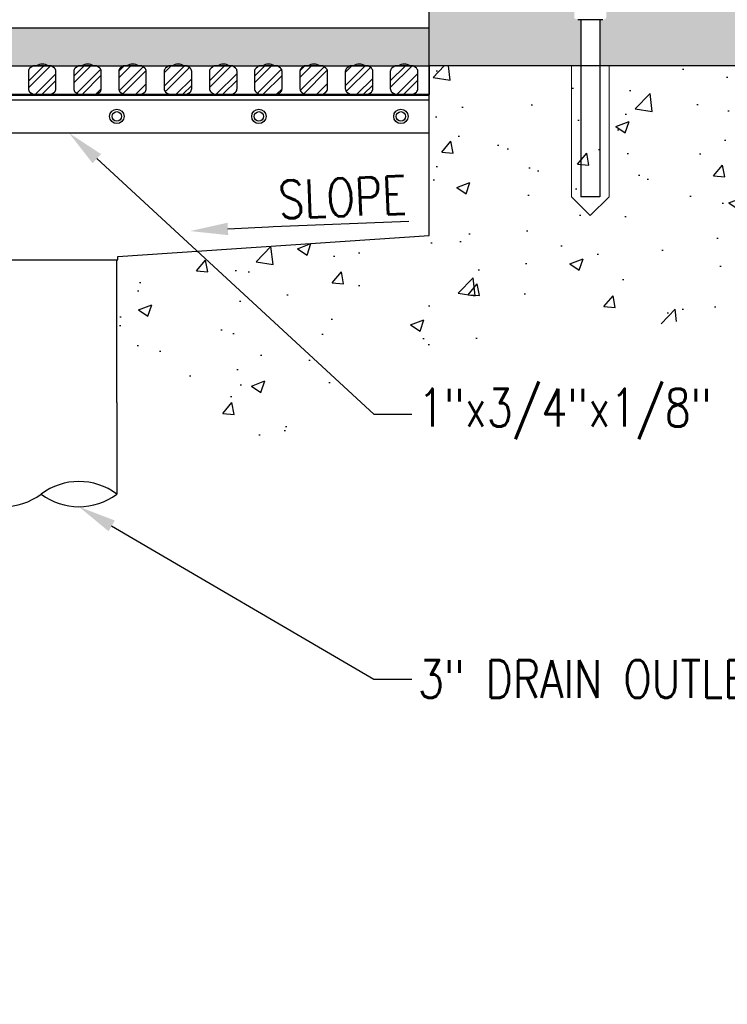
# Model space of a CAD drawing. Header units: inches. Extents: x -33 to 1324, y -241 to 0.
# Tile 4 of 20: x 194 to 213, y -165 to -139. Entities that reach past the tile are written whole.
import ezdxf
from ezdxf import colors
from ezdxf.entities.mleader import LeaderData, LeaderLine
from ezdxf.math import Vec2, Vec3

# ---------------------------------------------------------------- set-up
doc = ezdxf.new("R2010")
doc.units = ezdxf.units.IN
doc.header["$MEASUREMENT"] = 0
for name, color, linetype in [('S-ANNO-DIMS', 1, 'Continuous'), ('S-ANNO-PATT', 1, 'Continuous'), ('S-ANNO-TEXT', 2, 'Continuous'), ('S-DETL-MEDM', 3, 'Continuous'), ('S-DETL-PATT', 1, 'Continuous'), ('S-DETL-XHVY', 5, 'Continuous')]:
    doc.layers.add(name, color=color, linetype=linetype)
doc.layers.add('S-ANNO-SYMB', color=2, linetype='Continuous', lineweight=25)
doc.styles.add('Annotative', font='romans.shx', dxfattribs={"width": 0.8, "height": 0.125})
pattern_1 = [(37.5, (-96, -212.3098), (-0.01574834, 0.48170594), [0, -0.38, 0, -0.425, 0, -0.40625]), (7.5, (-96, -212.3098), (0.4424442, 0.7055365), [0, -0.205, 0, -0.3425, 0, -0.13125]), (327.5, (-96.3075, -212.3098), (0.77853547, 0.00141476), [0, -0.125, 0, -0.45, 0, -0.5875]), (317.5, (-96.3075, -212.3098), (0.7515317, 0.2194189), [0, -0.0625, 0, -0.295, 0, -0.3375])]
pattern_2 = [(45, (-96, -212.3098), (-0.26516504, 0.26516504), []), (45, (-95.82322, -212.3098), (-0.26516504, 0.26516504), [])]

msp = doc.modelspace()

# ---------------------------------------------------------------- hatches: boundary and pattern name
at = {"layer": 'S-DETL-PATT'}
h = msp.add_hatch(dxfattribs=at)
h.set_pattern_fill('AR-SAND', color=8, scale=0.25)
h.set_pattern_definition(pattern_1)
edge = h.paths.add_edge_path()
edge.add_line((230.5078, -134.6046), (205.5649, -135.6046))
edge.add_line((205.5649, -135.6046), (204.8149, -136.3546))
edge.add_line((204.8149, -136.3546), (204.8149, -136.7548))
edge.add_line((204.8149, -136.7548), (208.8149, -136.7548))
edge.add_line((208.8149, -136.7548), (208.8149, -136.5793))
edge.add_arc((208.7606, -136.4414), 0.1482, 291.486, 339.93134)
edge.add_arc((208.9586, -136.5137), 0.0625, 90, 159.93134, ccw=False)
edge.add_line((208.9586, -136.4512), (209.1713, -136.4512))
edge.add_arc((209.1713, -136.5137), 0.0625, 20.06866, 90, ccw=False)
edge.add_arc((209.3692, -136.4414), 0.1482, 200.06866, 248.514)
edge.add_line((209.3149, -136.5793), (209.3149, -136.7548))
edge.add_line((209.3149, -136.7548), (215.8149, -136.7548))
edge.add_line((215.8149, -136.7548), (215.8149, -136.5793))
edge.add_arc((215.7606, -136.4414), 0.1482, 291.486, 339.93134)
edge.add_arc((215.9586, -136.5137), 0.0625, 90, 159.93134, ccw=False)
edge.add_line((215.9586, -136.4512), (216.1713, -136.4512))
edge.add_arc((216.1713, -136.5137), 0.0625, 20.06866, 90, ccw=False)
edge.add_arc((216.3692, -136.4414), 0.1482, 200.06866, 248.514)
edge.add_line((216.3149, -136.5793), (216.3149, -136.7548))
edge.add_line((216.3149, -136.7548), (230.5078, -136.7548))
edge.add_line((230.5078, -136.7548), (230.5078, -134.6046))
edge = h.paths.add_edge_path()
edge.add_line((230.5078, -136.7548), (216.3149, -136.7548))
edge.add_line((216.3149, -136.7548), (216.3149, -136.8882))
edge.add_line((216.3149, -136.8882), (216.3962, -136.8882))
edge.add_arc((216.3962, -136.9977), 0.1096, 31.17195, 90, ccw=False)
edge.add_line((216.4899, -136.941), (216.4899, -137.3353))
edge.add_arc((216.3962, -137.2786), 0.1096, 270, 328.82805, ccw=False)
edge.add_line((216.3962, -137.3882), (216.5649, -137.3882))
edge.add_line((216.5649, -137.3882), (216.5649, -137.4507))
edge.add_line((216.5649, -137.4507), (230.5078, -137.4507))
edge.add_line((230.5078, -137.4507), (230.5078, -136.7548))
edge = h.paths.add_edge_path()
edge.add_line((215.5649, -137.3882), (215.7337, -137.3882))
edge.add_arc((215.7337, -137.2786), 0.1096, 211.17195, 270, ccw=False)
edge.add_line((215.6399, -137.3353), (215.6399, -136.941))
edge.add_arc((215.7337, -136.9977), 0.1096, 90, 148.82805, ccw=False)
edge.add_line((215.7337, -136.8882), (215.8149, -136.8882))
edge.add_line((215.8149, -136.8882), (215.8149, -136.7548))
edge.add_line((215.8149, -136.7548), (209.3149, -136.7548))
edge.add_line((209.3149, -136.7548), (209.3149, -136.8882))
edge.add_line((209.3149, -136.8882), (209.3962, -136.8882))
edge.add_arc((209.3962, -136.9977), 0.1096, 31.17195, 90, ccw=False)
edge.add_line((209.4899, -136.941), (209.4899, -137.3353))
edge.add_arc((209.3962, -137.2786), 0.1096, 270, 328.82805, ccw=False)
edge.add_line((209.3962, -137.3882), (209.5649, -137.3882))
edge.add_line((209.5649, -137.3882), (209.5649, -137.4507))
edge.add_line((209.5649, -137.4507), (215.5649, -137.4507))
edge.add_line((215.5649, -137.4507), (215.5649, -137.3882))
edge = h.paths.add_edge_path()
edge.add_arc((208.7337, -136.9977), 0.1096, 90, 148.82805, ccw=False)
edge.add_line((208.7337, -136.8882), (208.8149, -136.8882))
edge.add_line((208.8149, -136.8882), (208.8149, -136.7548))
edge.add_line((208.8149, -136.7548), (204.8149, -136.7548))
edge.add_line((204.8149, -136.7548), (204.8149, -137.3418))
edge.add_line((204.8149, -137.3418), (204.8394, -137.4507))
edge.add_line((204.8394, -137.4507), (208.5649, -137.4507))
edge.add_line((208.5649, -137.4507), (208.5649, -137.3882))
edge.add_line((208.5649, -137.3882), (208.7337, -137.3882))
edge.add_arc((208.7337, -137.2786), 0.1096, 211.17195, 270, ccw=False)
edge.add_line((208.6399, -137.3353), (208.6399, -136.941))
edge = h.paths.add_edge_path()
edge.add_line((208.8149, -138.9496), (208.7337, -138.9496))
edge.add_arc((208.7337, -138.84), 0.1096, 211.17195, 270, ccw=False)
edge.add_line((208.6399, -138.8967), (208.6399, -138.5024))
edge.add_arc((208.7337, -138.5592), 0.1096, 95.67467, 148.82805, ccw=False)
edge.add_line((208.7228, -138.4501), (208.7337, -138.4501))
edge.add_arc((208.7337, -138.3406), 0.1096, 211.17195, 270, ccw=False)
edge.add_line((208.6399, -138.3973), (208.6399, -138.003))
edge.add_arc((208.7337, -138.0597), 0.1096, 95.67467, 148.82805, ccw=False)
edge.add_line((208.7228, -137.9507), (207.0649, -137.9507))
edge.add_line((207.0649, -137.9507), (207.0649, -137.4507))
edge.add_line((207.0649, -137.4507), (204.8149, -137.4507))
edge.add_line((204.8149, -137.4507), (204.8149, -137.9507))
edge.add_line((204.8149, -137.9507), (204.8149, -140.1679))
edge.add_line((204.8149, -140.1679), (205.3149, -140.1679))
edge.add_line((205.3149, -140.1679), (208.8149, -140.1679))
edge.add_line((208.8149, -140.1679), (208.8149, -138.9496))
edge = h.paths.add_edge_path()
edge.add_arc((215.7337, -138.5592), 0.1096, 95.67467, 148.82805, ccw=False)
edge.add_line((215.7228, -138.4501), (215.7337, -138.4501))
edge.add_arc((215.7337, -138.3406), 0.1096, 211.17195, 270, ccw=False)
edge.add_line((215.6399, -138.3973), (215.6399, -138.003))
edge.add_arc((215.7337, -138.0597), 0.1096, 95.67467, 148.82805, ccw=False)
edge.add_line((215.7228, -137.9507), (209.3853, -137.9507))
edge.add_arc((209.3962, -138.0597), 0.1096, 31.17195, 95.67467, ccw=False)
edge.add_line((209.4899, -138.003), (209.4899, -138.3973))
edge.add_arc((209.3962, -138.3406), 0.1096, 274.01178, 328.82805, ccw=False)
edge.add_arc((209.3962, -138.5592), 0.1096, 31.17195, 85.98822, ccw=False)
edge.add_line((209.4899, -138.5024), (209.4899, -138.8967))
edge.add_arc((209.3962, -138.84), 0.1096, 270, 328.82805, ccw=False)
edge.add_line((209.3962, -138.9496), (209.3149, -138.9496))
edge.add_line((209.3149, -138.9496), (209.3149, -140.1679))
edge.add_line((209.3149, -140.1679), (215.8149, -140.1679))
edge.add_line((215.8149, -140.1679), (215.8149, -138.9496))
edge.add_line((215.8149, -138.9496), (215.7337, -138.9496))
edge.add_arc((215.7337, -138.84), 0.1096, 211.17195, 270, ccw=False)
edge.add_line((215.6399, -138.8967), (215.6399, -138.5024))
edge = h.paths.add_edge_path()
edge.add_line((230.5078, -137.4507), (218.0649, -137.4507))
edge.add_line((218.0649, -137.4507), (218.0649, -137.9507))
edge.add_line((218.0649, -137.9507), (216.3853, -137.9507))
edge.add_arc((216.3962, -138.0597), 0.1096, 31.17195, 95.67467, ccw=False)
edge.add_line((216.4899, -138.003), (216.4899, -138.3973))
edge.add_arc((216.3962, -138.3406), 0.1096, 274.01178, 328.82805, ccw=False)
edge.add_arc((216.3962, -138.5592), 0.1096, 31.17195, 85.98822, ccw=False)
edge.add_line((216.4899, -138.5024), (216.4899, -138.8967))
edge.add_arc((216.3962, -138.84), 0.1096, 270, 328.82805, ccw=False)
edge.add_line((216.3962, -138.9496), (216.3149, -138.9496))
edge.add_line((216.3149, -138.9496), (216.3149, -140.1679))
edge.add_line((216.3149, -140.1679), (230.5078, -140.1679))
edge.add_line((230.5078, -140.1679), (230.5078, -137.4507))
at = {"layer": 'S-DETL-PATT', "linetype": 'Continuous', "lineweight": 0}
h = msp.add_hatch(dxfattribs=at)
h.set_pattern_fill('AR-SAND', color=8, scale=0.25)
h.set_pattern_definition(pattern_1)
h.paths.add_polyline_path([(184.3149, -139.1679), (204.8149, -139.1679), (204.8149, -140.17), (184.3149, -140.17)])
at = {"layer": 'S-DETL-PATT'}
h = msp.add_hatch(dxfattribs=at)
h.set_pattern_fill('ANSI32', color=8)
h.set_pattern_definition(pattern_2)
edge = h.paths.add_edge_path()
edge.add_line((194.3557, -140.9188), (194.8324, -140.9188))
edge.add_line((194.8324, -140.9188), (194.9184, -140.8608))
edge.add_arc((194.8324, -140.77), 0.125, 313.41918, 360)
edge.add_line((194.9574, -140.77), (194.9574, -140.3167))
edge.add_arc((194.8324, -140.3167), 0.125, 0, 46.58082)
edge.add_line((194.9184, -140.2259), (194.8324, -140.1679))
edge.add_line((194.8324, -140.1679), (194.3557, -140.1679))
edge.add_line((194.3557, -140.1679), (194.2698, -140.2259))
edge.add_arc((194.3557, -140.3167), 0.125, 133.41918, 180)
edge.add_line((194.2307, -140.3167), (194.2307, -140.77))
edge.add_arc((194.3557, -140.77), 0.125, 180, 226.58082)
edge.add_line((194.2698, -140.8608), (194.3557, -140.9188))
h = msp.add_hatch(dxfattribs=at)
h.set_pattern_fill('ANSI32', color=8)
h.set_pattern_definition(pattern_2)
edge = h.paths.add_edge_path()
edge.add_line((195.5536, -140.9188), (196.0304, -140.9188))
edge.add_line((196.0304, -140.9188), (196.1163, -140.8608))
edge.add_arc((196.0304, -140.77), 0.125, 313.41918, 360)
edge.add_line((196.1554, -140.77), (196.1554, -140.3167))
edge.add_arc((196.0304, -140.3167), 0.125, 0, 46.58082)
edge.add_line((196.1163, -140.2259), (196.0304, -140.1679))
edge.add_line((196.0304, -140.1679), (195.5536, -140.1679))
edge.add_line((195.5536, -140.1679), (195.4677, -140.2259))
edge.add_arc((195.5536, -140.3167), 0.125, 133.41918, 180)
edge.add_line((195.4286, -140.3167), (195.4286, -140.77))
edge.add_arc((195.5536, -140.77), 0.125, 180, 226.58082)
edge.add_line((195.4677, -140.8608), (195.5536, -140.9188))
h = msp.add_hatch(dxfattribs=at)
h.set_pattern_fill('AR-CONC', color=8, scale=0.5)
h.set_pattern_definition([(50, (-96, -212.3098), (3.5863, -0.31376), [0.375, -4.125]), (355, (-96, -212.3098), (-0.693757, 3.76096), [0.3, -3.3]), (100.4514, (-95.701, -212.336), (2.892544, 3.4472), [0.3187, -3.50571]), (46.1842, (-96, -211.31), (5.336207, -0.827596), [0.5625, -6.1875]), (96.6356, (-95.5553, -211.379), (4.67331, 4.87059), [0.47805, -5.25857]), (351.1842, (-96, -211.31), (4.67331, 4.87059), [0.45, -4.95]), (21, (-95.5, -211.5598), (2.984535, -2.013094), [0.375, -4.125]), (326, (-95.5, -211.5598), (1.216577, 3.62575), [0.3, -3.3]), (71.4514, (-95.2513, -211.7276), (4.201112, 1.612656), [0.3187, -3.50571]), (37.5, (-96, -212.3098), (0.0607993, 1.6644693), [0, -3.26, 0, -3.35, 0, -3.3125]), (7.5, (-96, -212.3098), (1.315348, 1.972059), [0, -1.91, 0, -3.185, 0, -1.2625]), (327.5, (-97.115, -212.3098), (2.669112, -0.1127744), [0, -1.25, 0, -3.9, 0, -5.175]), (317.5, (-97.615, -212.3098), (2.915931, 0.500525), [0, -1.625, 0, -2.59, 0, -3.675])])
h.paths.add_polyline_path([(230.0453, -140.1679), (204.8149, -140.1679), (204.8149, -144.6448), (199.6426, -144.994), (197.0207, -145.1708), (197.0207, -145.4119), (196.5649, -145.4119), (196.5649, -146.0563), (196.5614, -146.0563), (196.5614, -146.7286), (196.5614, -148.3312), (198.4172, -149.6067), (199.6934, -149.9728), (200.6041, -150.4732), (203.0566, -147.6671), (205.1663, -147.8232), (207.0751, -146.8804), (210.7881, -147.0006), (213.5513, -146.6013), (214.8608, -147.6217), (217.6913, -148.9979), (220.388, -147.402), (223.4927, -144.955), (227.2007, -145.0259), (229.0635, -142.9513)])
h = msp.add_hatch(dxfattribs=at)
h.set_pattern_fill('ANSI32', color=8)
h.set_pattern_definition(pattern_2)
edge = h.paths.add_edge_path()
edge.add_line((196.7418, -140.9188), (197.2185, -140.9188))
edge.add_line((197.2185, -140.9188), (197.3045, -140.8608))
edge.add_arc((197.2185, -140.77), 0.125, 313.41918, 360)
edge.add_line((197.3435, -140.77), (197.3435, -140.3167))
edge.add_arc((197.2185, -140.3167), 0.125, 0, 46.58082)
edge.add_line((197.3045, -140.2259), (197.2185, -140.1679))
edge.add_line((197.2185, -140.1679), (196.7418, -140.1679))
edge.add_line((196.7418, -140.1679), (196.6559, -140.2259))
edge.add_arc((196.7418, -140.3167), 0.125, 133.41918, 180)
edge.add_line((196.6168, -140.3167), (196.6168, -140.77))
edge.add_arc((196.7418, -140.77), 0.125, 180, 226.58082)
edge.add_line((196.6559, -140.8608), (196.7418, -140.9188))
h = msp.add_hatch(dxfattribs=at)
h.set_pattern_fill('ANSI32', color=8)
h.set_pattern_definition(pattern_2)
edge = h.paths.add_edge_path()
edge.add_line((197.9397, -140.9188), (198.4165, -140.9188))
edge.add_line((198.4165, -140.9188), (198.5024, -140.8608))
edge.add_arc((198.4165, -140.77), 0.125, 313.41918, 360)
edge.add_line((198.5415, -140.77), (198.5415, -140.3167))
edge.add_arc((198.4165, -140.3167), 0.125, 0, 46.58082)
edge.add_line((198.5024, -140.2259), (198.4165, -140.1679))
edge.add_line((198.4165, -140.1679), (197.9397, -140.1679))
edge.add_line((197.9397, -140.1679), (197.8538, -140.2259))
edge.add_arc((197.9397, -140.3167), 0.125, 133.41918, 180)
edge.add_line((197.8147, -140.3167), (197.8147, -140.77))
edge.add_arc((197.9397, -140.77), 0.125, 180, 226.58082)
edge.add_line((197.8538, -140.8608), (197.9397, -140.9188))
h = msp.add_hatch(dxfattribs=at)
h.set_pattern_fill('ANSI32', color=8)
h.set_pattern_definition(pattern_2)
edge = h.paths.add_edge_path()
edge.add_line((199.1377, -140.9188), (199.6145, -140.9188))
edge.add_line((199.6145, -140.9188), (199.7004, -140.8608))
edge.add_arc((199.6145, -140.77), 0.125, 313.41918, 360)
edge.add_line((199.7395, -140.77), (199.7395, -140.3167))
edge.add_arc((199.6145, -140.3167), 0.125, 0, 46.58082)
edge.add_line((199.7004, -140.2259), (199.6145, -140.1679))
edge.add_line((199.6145, -140.1679), (199.1377, -140.1679))
edge.add_line((199.1377, -140.1679), (199.0518, -140.2259))
edge.add_arc((199.1377, -140.3167), 0.125, 133.41918, 180)
edge.add_line((199.0127, -140.3167), (199.0127, -140.77))
edge.add_arc((199.1377, -140.77), 0.125, 180, 226.58082)
edge.add_line((199.0518, -140.8608), (199.1377, -140.9188))
h = msp.add_hatch(dxfattribs=at)
h.set_pattern_fill('ANSI32', color=8)
h.set_pattern_definition(pattern_2)
edge = h.paths.add_edge_path()
edge.add_line((200.3258, -140.9188), (200.8026, -140.9188))
edge.add_line((200.8026, -140.9188), (200.8885, -140.8608))
edge.add_arc((200.8026, -140.77), 0.125, 313.41918, 360)
edge.add_line((200.9276, -140.77), (200.9276, -140.3167))
edge.add_arc((200.8026, -140.3167), 0.125, 0, 46.58082)
edge.add_line((200.8885, -140.2259), (200.8026, -140.1679))
edge.add_line((200.8026, -140.1679), (200.3258, -140.1679))
edge.add_line((200.3258, -140.1679), (200.2399, -140.2259))
edge.add_arc((200.3258, -140.3167), 0.125, 133.41918, 180)
edge.add_line((200.2008, -140.3167), (200.2008, -140.77))
edge.add_arc((200.3258, -140.77), 0.125, 180, 226.58082)
edge.add_line((200.2399, -140.8608), (200.3258, -140.9188))
h = msp.add_hatch(dxfattribs=at)
h.set_pattern_fill('ANSI32', color=8)
h.set_pattern_definition(pattern_2)
edge = h.paths.add_edge_path()
edge.add_line((201.5238, -140.9188), (202.0006, -140.9188))
edge.add_line((202.0006, -140.9188), (202.0865, -140.8608))
edge.add_arc((202.0006, -140.77), 0.125, 313.41918, 360)
edge.add_line((202.1256, -140.77), (202.1256, -140.3167))
edge.add_arc((202.0006, -140.3167), 0.125, 0, 46.58082)
edge.add_line((202.0865, -140.2259), (202.0006, -140.1679))
edge.add_line((202.0006, -140.1679), (201.5238, -140.1679))
edge.add_line((201.5238, -140.1679), (201.4379, -140.2259))
edge.add_arc((201.5238, -140.3167), 0.125, 133.41918, 180)
edge.add_line((201.3988, -140.3167), (201.3988, -140.77))
edge.add_arc((201.5238, -140.77), 0.125, 180, 226.58082)
edge.add_line((201.4379, -140.8608), (201.5238, -140.9188))
h = msp.add_hatch(dxfattribs=at)
h.set_pattern_fill('ANSI32', color=8)
h.set_pattern_definition(pattern_2)
edge = h.paths.add_edge_path()
edge.add_line((202.7218, -140.9188), (203.1985, -140.9188))
edge.add_line((203.1985, -140.9188), (203.2844, -140.8608))
edge.add_arc((203.1985, -140.77), 0.125, 313.41918, 360)
edge.add_line((203.3235, -140.77), (203.3235, -140.3167))
edge.add_arc((203.1985, -140.3167), 0.125, 0, 46.58082)
edge.add_line((203.2844, -140.2259), (203.1985, -140.1679))
edge.add_line((203.1985, -140.1679), (202.7218, -140.1679))
edge.add_line((202.7218, -140.1679), (202.6358, -140.2259))
edge.add_arc((202.7218, -140.3167), 0.125, 133.41918, 180)
edge.add_line((202.5968, -140.3167), (202.5968, -140.77))
edge.add_arc((202.7218, -140.77), 0.125, 180, 226.58082)
edge.add_line((202.6358, -140.8608), (202.7218, -140.9188))
h = msp.add_hatch(dxfattribs=at)
h.set_pattern_fill('ANSI32', color=8)
h.set_pattern_definition(pattern_2)
edge = h.paths.add_edge_path()
edge.add_line((203.9099, -140.9188), (204.3866, -140.9188))
edge.add_line((204.3866, -140.9188), (204.4726, -140.8608))
edge.add_arc((204.3866, -140.77), 0.125, 313.41918, 360)
edge.add_line((204.5116, -140.77), (204.5116, -140.3167))
edge.add_arc((204.3866, -140.3167), 0.125, 0, 46.58082)
edge.add_line((204.4726, -140.2259), (204.3866, -140.1679))
edge.add_line((204.3866, -140.1679), (203.9099, -140.1679))
edge.add_line((203.9099, -140.1679), (203.824, -140.2259))
edge.add_arc((203.9099, -140.3167), 0.125, 133.41918, 180)
edge.add_line((203.7849, -140.3167), (203.7849, -140.77))
edge.add_arc((203.9099, -140.77), 0.125, 180, 226.58082)
edge.add_line((203.824, -140.8608), (203.9099, -140.9188))

# ---------------------------------------------------------------- linework, layer by layer
at = {"layer": 'S-ANNO-DIMS'}
for p, q in [((184.3149, -140.9396), (204.8149, -140.9396)), ((184.3149, -141.0646), (204.8149, -141.0646)), ((204.8149, -141.9396), (204.8149, -140.9396)), ((184.3149, -141.9396), (204.8149, -141.9396))]:
    msp.add_line(p, q, dxfattribs=at)
msp.add_lwpolyline([(204.8149, -140.9209), (184.3149, -140.9188), (184.3149, -140.1679), (204.8149, -140.17)], close=True, dxfattribs=at)
for centre, radius in [((196.5649, -141.5021), 0.1896), ((196.5649, -141.5021), 0.125), ((200.3149, -141.5021), 0.1896), ((200.3149, -141.5021), 0.125), ((204.0649, -141.5021), 0.1896), ((204.0649, -141.5021), 0.125)]:
    msp.add_circle(centre, radius, dxfattribs=at)
for centre in [(194.5997, -140.3907), (195.7977, -140.3907), (196.9858, -140.3907), (198.1838, -140.3907), (199.3817, -140.3907), (200.5699, -140.3907), (201.7678, -140.3907), (202.9658, -140.3907), (204.1539, -140.3907)]:
    msp.add_arc(centre, 0.2711, 55.30032, 124.69968, dxfattribs=at)
at = {"layer": 'S-ANNO-PATT', "linetype": 'Continuous', "lineweight": 0}
for p, q in [((208.5649, -140.1679), (208.5649, -143.6211)), ((209.5649, -140.1679), (209.5649, -143.6211)), ((209.0649, -144.1211), (208.5649, -143.6211)), ((209.0649, -144.1211), (209.5649, -143.6211))]:
    msp.add_line(p, q, dxfattribs=at)
at = {"layer": 'S-DETL-MEDM'}
for p, q in [((209.3962, -138.9496), (208.7337, -138.9496)), ((208.8149, -138.9496), (208.8149, -143.6211)), ((209.3149, -138.9496), (209.3149, -143.6211)), ((209.3149, -143.6211), (208.8149, -143.6211)), ((196.5614, -149.0507), (196.5614, -145.287)), ((196.5649, -149.0507), (196.5649, -151.473))]:
    msp.add_line(p, q, dxfattribs=at)
for points in [[(194.3557, -140.9188), (194.8324, -140.9188), (194.9184, -140.8608, 0.2060929), (194.9574, -140.77), (194.9574, -140.3167, 0.2060929), (194.9184, -140.2259), (194.8324, -140.1679), (194.3557, -140.1679), (194.2698, -140.2259, 0.2060929), (194.2307, -140.3167), (194.2307, -140.77, 0.2060929), (194.2698, -140.8608)], [(195.5536, -140.9188), (196.0304, -140.9188), (196.1163, -140.8608, 0.2060929), (196.1554, -140.77), (196.1554, -140.3167, 0.2060929), (196.1163, -140.2259), (196.0304, -140.1679), (195.5536, -140.1679), (195.4677, -140.2259, 0.2060929), (195.4286, -140.3167), (195.4286, -140.77, 0.2060929), (195.4677, -140.8608)], [(196.7418, -140.9188), (197.2185, -140.9188), (197.3045, -140.8608, 0.2060929), (197.3435, -140.77), (197.3435, -140.3167, 0.2060929), (197.3045, -140.2259), (197.2185, -140.1679), (196.7418, -140.1679), (196.6559, -140.2259, 0.2060929), (196.6168, -140.3167), (196.6168, -140.77, 0.2060929), (196.6559, -140.8608)], [(197.9397, -140.9188), (198.4165, -140.9188), (198.5024, -140.8608, 0.2060929), (198.5415, -140.77), (198.5415, -140.3167, 0.2060929), (198.5024, -140.2259), (198.4165, -140.1679), (197.9397, -140.1679), (197.8538, -140.2259, 0.2060929), (197.8147, -140.3167), (197.8147, -140.77, 0.2060929), (197.8538, -140.8608)], [(199.1377, -140.9188), (199.6145, -140.9188), (199.7004, -140.8608, 0.2060929), (199.7395, -140.77), (199.7395, -140.3167, 0.2060929), (199.7004, -140.2259), (199.6145, -140.1679), (199.1377, -140.1679), (199.0518, -140.2259, 0.2060929), (199.0127, -140.3167), (199.0127, -140.77, 0.2060929), (199.0518, -140.8608)], [(200.3258, -140.9188), (200.8026, -140.9188), (200.8885, -140.8608, 0.2060929), (200.9276, -140.77), (200.9276, -140.3167, 0.2060929), (200.8885, -140.2259), (200.8026, -140.1679), (200.3258, -140.1679), (200.2399, -140.2259, 0.2060929), (200.2008, -140.3167), (200.2008, -140.77, 0.2060929), (200.2399, -140.8608)], [(201.5238, -140.9188), (202.0006, -140.9188), (202.0865, -140.8608, 0.2060929), (202.1256, -140.77), (202.1256, -140.3167, 0.2060929), (202.0865, -140.2259), (202.0006, -140.1679), (201.5238, -140.1679), (201.4379, -140.2259, 0.2060929), (201.3988, -140.3167), (201.3988, -140.77, 0.2060929), (201.4379, -140.8608)], [(202.7218, -140.9188), (203.1985, -140.9188), (203.2844, -140.8608, 0.2060929), (203.3235, -140.77), (203.3235, -140.3167, 0.2060929), (203.2844, -140.2259), (203.1985, -140.1679), (202.7218, -140.1679), (202.6358, -140.2259, 0.2060929), (202.5968, -140.3167), (202.5968, -140.77, 0.2060929), (202.6358, -140.8608)], [(203.9099, -140.9188), (204.3866, -140.9188), (204.4726, -140.8608, 0.2060929), (204.5116, -140.77), (204.5116, -140.3167, 0.2060929), (204.4726, -140.2259), (204.3866, -140.1679), (203.9099, -140.1679), (203.824, -140.2259, 0.2060929), (203.7849, -140.3167), (203.7849, -140.77, 0.2060929), (203.824, -140.8608)]]:
    msp.add_lwpolyline(points, format="xyb", close=True, dxfattribs=at)
for centre, start, end in [((195.5649, -152.8064), 53.1301, 126.8699), ((193.5649, -150.1397), 233.1301, 306.8699), ((195.5649, -150.1397), 233.1301, 306.8699)]:
    msp.add_arc(centre, 1.6667, start, end, dxfattribs=at)
at = {"layer": 'S-DETL-XHVY'}
for p, q in [((184.3149, -139.1679), (204.8149, -139.1679)), ((230.5078, -140.1679), (204.8149, -140.1679))]:
    msp.add_line(p, q, dxfattribs=at)
msp.add_lwpolyline([(184.3149, -136.3546), (184.3149, -144.6448), (192.5198, -145.1988), (192.5198, -145.287), (196.5939, -145.287), (196.5939, -145.1999), (204.8149, -144.6448), (204.8149, -136.3546)], dxfattribs=at)

# ---------------------------------------------------------------- leaders
at = {"layer": 'S-ANNO-SYMB'}
ml = msp.add_multileader_mtext('Standard', dxfattribs=at)
ml.set_content('1/4', color=2, style='Annotative')
ml.set_leader_properties(color=1)
ml.build(insert=Vec2(0, 0))
ml.multileader.update_dxf_attribs({"text_right_attachment_type": 3, "dogleg_length": 0.125, "arrow_head_size": 1.5, "scale": 12})
ctx = ml.context
ctx.base_point, ctx.scale, ctx.char_height, ctx.arrow_head_size, ctx.landing_gap_size, ctx.plane_origin = Vec3(609.7436, -218.9911), 12, 1.5, 1.5, 1.125, Vec3(38.9886, -838.5235)
ctx.right_attachment = 3
notes = []
notes.append((ctx, [(0, (0, 0, 0), (0, 0), (1, 0), 1, [])]))
ctx.mtext.insert, ctx.mtext.width, ctx.mtext.defined_height = Vec3(610.8686, -217.9911), 59.414265, 15.5204
ml = msp.add_multileader_mtext('Standard', dxfattribs=at)
ml.set_content('1/4', color=2, style='Annotative')
ml.set_leader_properties(color=1)
ml.build(insert=Vec2(0, 0))
ml.multileader.update_dxf_attribs({"text_right_attachment_type": 3, "dogleg_length": 0.125, "arrow_head_size": 1.5, "scale": 12})
ctx = ml.context
ctx.base_point, ctx.scale, ctx.char_height, ctx.arrow_head_size, ctx.landing_gap_size, ctx.plane_origin = Vec3(609.7436, -216.014), 12, 1.5, 1.5, 1.125, Vec3(38.9886, -835.5465)
ctx.right_attachment = 3
notes.append((ctx, [(0, (0, 0, 0), (0, 0), (1, 0), 1, [])]))
ctx.mtext.insert, ctx.mtext.width, ctx.mtext.defined_height = Vec3(610.8686, -215.014), 4.156623, 1.596
ml = msp.add_multileader_mtext('Standard', dxfattribs=at)
ml.set_content('TYP', color=2, style='Annotative')
ml.set_leader_properties(color=1)
ml.build(insert=Vec2(0, 0))
ml.multileader.update_dxf_attribs({"text_right_attachment_type": 3, "dogleg_length": 0.125, "arrow_head_size": 1.5, "scale": 12})
ctx = ml.context
ctx.base_point, ctx.scale, ctx.char_height, ctx.arrow_head_size, ctx.landing_gap_size, ctx.plane_origin = Vec3(620.2531, -217.6671), 12, 1.5, 1.5, 1.125, Vec3(49.498, -837.4496)
ctx.right_attachment = 3
notes.append((ctx, [(0, (0, 0, 0), (0, 0), (1, 0), 1, [])]))
ctx.mtext.insert, ctx.mtext.width, ctx.mtext.defined_height = Vec3(621.3781, -216.9171), 4.156623, 1.596
at = {"layer": 'S-ANNO-TEXT', "linetype": 'Continuous'}
ml = msp.add_multileader_mtext('Standard', dxfattribs=at)
ml.set_content('\\A1;1"x3/4"x1/8" BENT PLATE SUPPORTS WITH 1/4"%%C ANCH. BOLTS 4" O.C.', color=2, style='Annotative')
ml.set_leader_properties(color=1)
ml.build(insert=Vec2(0, 0))
ml.multileader.update_dxf_attribs({"text_right_attachment_type": 3, "dogleg_length": 0.125, "arrow_head_size": 1, "scale": 8})
ctx = ml.context
ctx.base_point, ctx.scale, ctx.char_height, ctx.arrow_head_size, ctx.landing_gap_size, ctx.plane_origin = Vec3(204.3514, -149.3586), 8, 1, 1, 0.1667, Vec3(-195.2561, -577.1183)
ctx.right_attachment = 3
notes.append((ctx, [(0, (1, 1, 0), (203.3514, -149.3586), (1, 0), 1, [(0, [(195.3007, -141.9396)], 0, [])])]))
ctx.mtext.insert, ctx.mtext.width, ctx.mtext.defined_height = Vec3(204.5181, -148.692), 24.396339, 2.6619
ml = msp.add_multileader_mtext('Standard', dxfattribs=at)
ml.set_content('SLOPE', color=2, style='Annotative')
ml.set_leader_properties(color=1)
ml.build(insert=Vec2(0, 0))
ml.multileader.update_dxf_attribs({"text_left_attachment_type": 5, "text_right_attachment_type": 5, "dogleg_length": 0.125, "arrow_head_size": 1, "scale": 8})
ctx = ml.context
ctx.base_point, ctx.scale, ctx.char_height, ctx.arrow_head_size, ctx.landing_gap_size, ctx.plane_origin, ctx.plane_x_axis, ctx.plane_y_axis = Vec3(200.6889, -144.4093), 8, 1, 1, 0.1667, Vec3(-189.0186, -567.8289), Vec3(0.9992406, 0.0389652), Vec3(-0.0389652, 0.9992406)
ctx.left_attachment, ctx.right_attachment = 5, 5
notes.append((ctx, [(0, (1, 1, 0), (200.5702, -144.4139), (0.9992406, 0.0389652), 0.1188, [(0, [(198.4994, -144.5285)], 0, [])])]))
ctx.mtext.insert, ctx.mtext.text_direction, ctx.mtext.rotation, ctx.mtext.width, ctx.mtext.defined_height = Vec3(200.8087, -143.2037), Vec3(0.9992406, 0.0389652), 0.0389751, 1.772438, 1.7784
ml = msp.add_multileader_mtext('Standard', dxfattribs=at)
ml.set_content('SLOPE', color=2, style='Annotative')
ml.set_leader_properties(color=1)
ml.build(insert=Vec2(0, 0))
ml.multileader.update_dxf_attribs({"text_left_attachment_type": 5, "text_right_attachment_type": 5, "dogleg_length": 0.125, "arrow_head_size": 1, "scale": 8})
ctx = ml.context
ctx.base_point, ctx.scale, ctx.char_height, ctx.arrow_head_size, ctx.landing_gap_size, ctx.plane_origin, ctx.plane_x_axis, ctx.plane_y_axis = Vec3(184.4989, -144.1527), 8, 1, 1, 0.1667, Vec3(578.0907, -567.7238), Vec3(0.9992406, -0.0389652), Vec3(0.0389652, 0.9992406)
ctx.left_attachment, ctx.right_attachment = 5, 5
notes.append((ctx, [(0, (1, 1, 0), (188.5019, -144.3088), (-0.9992406, 0.0389652), 0.0918, [(0, [(190.5727, -144.4234)], 0, [])])]))
ctx.mtext.insert, ctx.mtext.text_direction, ctx.mtext.rotation, ctx.mtext.width, ctx.mtext.defined_height = Vec3(184.7122, -142.9601), Vec3(0.9992406, -0.0389652), 6.2442102, 1.772438, 1.7784
ml = msp.add_multileader_mtext('Standard', dxfattribs=at)
ml.set_content('3" DRAIN OUTLET', color=2, style='Annotative')
ml.set_leader_properties(color=1)
ml.build(insert=Vec2(0, 0))
ml.multileader.update_dxf_attribs({"text_right_attachment_type": 3, "dogleg_length": 0.125, "arrow_head_size": 1, "scale": 8})
ctx = ml.context
ctx.base_point, ctx.scale, ctx.char_height, ctx.arrow_head_size, ctx.landing_gap_size, ctx.plane_origin = Vec3(204.3514, -156.3536), 8, 1, 1, 0.1667, Vec3(-202.2568, -562.3081)
ctx.right_attachment = 3
notes.append((ctx, [(0, (1, 1, 0), (203.3514, -156.3536), (1, 0), 1, [(0, [(195.5649, -151.8064)], 0, [])])]))
ctx.mtext.insert, ctx.mtext.width, ctx.mtext.defined_height = Vec3(204.5181, -155.8536), 16.003949, 1.7746
for ctx, leaders in notes:
    for number, flags, end, landing, length, lines in leaders:
        leader = LeaderData()
        leader.index, (leader.has_last_leader_line, leader.has_dogleg_vector, leader.attachment_direction) = number, flags
        leader.last_leader_point, leader.dogleg_vector, leader.dogleg_length = Vec3(end), Vec3(landing), length
        for number, points, colour, breaks in lines:
            line = LeaderLine()
            line.index, line.vertices, line.color, line.breaks = number, Vec3.list(points), colors.encode_raw_color(colour), breaks
            leader.lines.append(line)
        ctx.leaders.append(leader)

doc.saveas('drawing.dxf')
